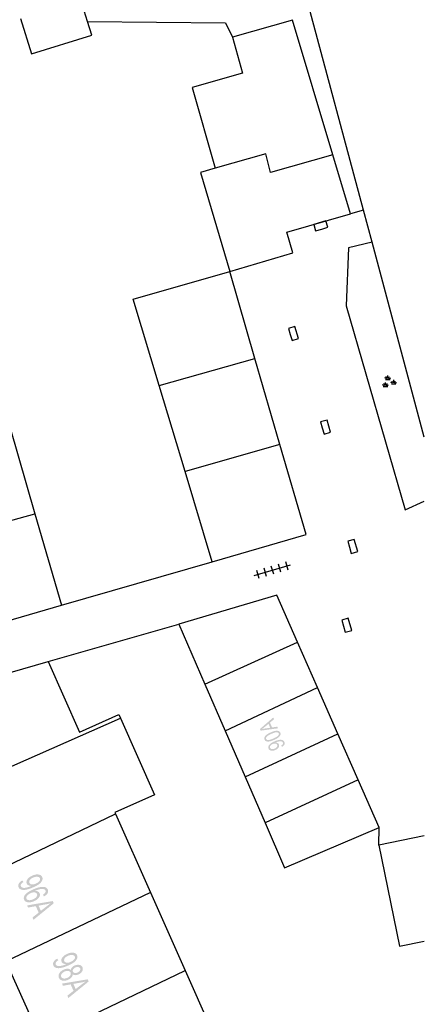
# Model space of a CAD drawing. Header units: metres. Extents: x 134521 to 134907, y 396000 to 396359.
# Tile 115 of 135: x 134883 to 134907, y 396184 to 396242. Entities that reach past the tile are written whole.
import ezdxf

# ---------------------------------------------------------------- set-up
doc = ezdxf.new("R2010")
doc.units = ezdxf.units.M
doc.header["$MEASUREMENT"] = 0

msp = doc.modelspace()

# ---------------------------------------------------------------- hatches: boundary and pattern name
at = {"linetype": 'Continuous', "lineweight": 0, "extrusion": (0, 0, -1)}
h = msp.add_hatch(color=251, dxfattribs=at)
h.paths.add_polyline_path([(-134896.844, 396199.904), (-134897.875, 396200.044), (-134897.832, 396200.14), (-134897.522, 396200.093), (-134897.395, 396200.381), (-134897.637, 396200.583), (-134897.591, 396200.686), (-134896.8, 396200.002)])
edge = h.paths.add_edge_path(flags=16)
edge.add_line((-134897.412, 396200.076), (-134897.309, 396200.309))
edge.add_line((-134897.309, 396200.309), (-134897.087, 396200.125))
edge.add_spline(control_points=[(-134897.087, 396200.125), (-134896.986, 396200.042), (-134896.919, 396199.993), (-134897.013, 396200.018), (-134897.11, 396200.034)], knot_values=[0, 0, 0, 0.5, 0.5, 1, 1, 1], degree=2, periodic=0)
edge.add_line((-134897.11, 396200.034), (-134897.412, 396200.076))
h = msp.add_hatch(color=251, dxfattribs=at)
edge = h.paths.add_edge_path()
edge.add_spline(control_points=[(-134897.641, 396199.353), (-134897.479, 396199.281), (-134897.369, 396199.263), (-134897.259, 396199.244), (-134897.183, 396199.27), (-134897.108, 396199.295), (-134897.075, 396199.37), (-134897.051, 396199.425), (-134897.062, 396199.48), (-134897.073, 396199.535), (-134897.117, 396199.587), (-134897.161, 396199.638), (-134897.234, 396199.689), (-134897.307, 396199.74), (-134897.443, 396199.8), (-134897.604, 396199.871), (-134897.714, 396199.89), (-134897.824, 396199.909), (-134897.9, 396199.883), (-134897.975, 396199.858), (-134898.009, 396199.783), (-134898.052, 396199.683), (-134897.983, 396199.585), (-134897.898, 396199.467), (-134897.641, 396199.353)], knot_values=[0, 0, 0, 0.083333, 0.083333, 0.166667, 0.166667, 0.25, 0.25, 0.333333, 0.333333, 0.416667, 0.416667, 0.5, 0.5, 0.583333, 0.583333, 0.666667, 0.666667, 0.75, 0.75, 0.833333, 0.833333, 0.916667, 0.916667, 1, 1, 1], degree=2, periodic=0)
edge = h.paths.add_edge_path(flags=16)
edge.add_spline(control_points=[(-134897.603, 396199.44), (-134897.828, 396199.539), (-134897.885, 396199.612), (-134897.942, 396199.684), (-134897.917, 396199.742), (-134897.891, 396199.8), (-134897.799, 396199.806), (-134897.707, 396199.813), (-134897.482, 396199.713), (-134897.256, 396199.614), (-134897.199, 396199.541), (-134897.142, 396199.469), (-134897.168, 396199.41), (-134897.194, 396199.352), (-134897.275, 396199.347), (-134897.377, 396199.34), (-134897.603, 396199.44)], knot_values=[0, 0, 0, 0.125, 0.125, 0.25, 0.25, 0.375, 0.375, 0.5, 0.5, 0.625, 0.625, 0.75, 0.75, 0.875, 0.875, 1, 1, 1], degree=2, periodic=0)
h = msp.add_hatch(color=251, dxfattribs=at)
edge = h.paths.add_edge_path()
edge.add_line((-134898.11, 396198.938), (-134898.064, 396199.015))
edge.add_spline(control_points=[(-134898.064, 396199.015), (-134898.136, 396199.059), (-134898.158, 396199.103), (-134898.179, 396199.147), (-134898.159, 396199.193), (-134898.142, 396199.231), (-134898.105, 396199.25), (-134898.069, 396199.269), (-134898.021, 396199.27), (-134897.973, 396199.271), (-134897.9, 396199.254), (-134897.827, 396199.237), (-134897.757, 396199.206), (-134897.749, 396199.203), (-134897.735, 396199.196), (-134897.8, 396199.194), (-134897.852, 396199.165), (-134897.905, 396199.136), (-134897.927, 396199.085), (-134897.965, 396199), (-134897.909, 396198.905), (-134897.852, 396198.81), (-134897.718, 396198.75), (-134897.579, 396198.689), (-134897.467, 396198.713), (-134897.355, 396198.737), (-134897.314, 396198.829), (-134897.284, 396198.896), (-134897.308, 396198.973), (-134897.331, 396199.05), (-134897.408, 396199.118), (-134897.484, 396199.186), (-134897.652, 396199.26), (-134897.827, 396199.337), (-134897.944, 396199.355), (-134898.06, 396199.372), (-134898.139, 396199.339), (-134898.219, 396199.307), (-134898.252, 396199.231), (-134898.288, 396199.151), (-134898.25, 396199.074), (-134898.213, 396198.996), (-134898.11, 396198.938)], knot_values=[0, 0, 0, 0.047619, 0.047619, 0.095238, 0.095238, 0.142857, 0.142857, 0.190476, 0.190476, 0.238095, 0.238095, 0.285714, 0.285714, 0.333333, 0.333333, 0.380952, 0.380952, 0.428571, 0.428571, 0.47619, 0.47619, 0.52381, 0.52381, 0.571429, 0.571429, 0.619048, 0.619048, 0.666667, 0.666667, 0.714286, 0.714286, 0.761905, 0.761905, 0.809524, 0.809524, 0.857143, 0.857143, 0.904762, 0.904762, 0.952381, 0.952381, 1, 1, 1], degree=2, periodic=0)
edge = h.paths.add_edge_path(flags=16)
edge.add_spline(control_points=[(-134897.554, 396199.105), (-134897.458, 396199.062), (-134897.418, 396198.999), (-134897.378, 396198.935), (-134897.402, 396198.881), (-134897.427, 396198.824), (-134897.506, 396198.81), (-134897.586, 396198.796), (-134897.683, 396198.839), (-134897.77, 396198.877), (-134897.808, 396198.941), (-134897.845, 396199.004), (-134897.819, 396199.062), (-134897.793, 396199.121), (-134897.722, 396199.134), (-134897.651, 396199.148), (-134897.554, 396199.105)], knot_values=[0, 0, 0, 0.125, 0.125, 0.25, 0.25, 0.375, 0.375, 0.5, 0.5, 0.625, 0.625, 0.75, 0.75, 0.875, 0.875, 1, 1, 1], degree=2, periodic=0)
h = msp.add_hatch(color=251, dxfattribs=at)
edge = h.paths.add_edge_path()
edge.add_line((-134882.677, 396190.995), (-134882.739, 396190.894))
edge.add_spline(control_points=[(-134882.739, 396190.894), (-134882.631, 396190.829), (-134882.597, 396190.768), (-134882.562, 396190.706), (-134882.589, 396190.646), (-134882.612, 396190.594), (-134882.665, 396190.571), (-134882.718, 396190.548), (-134882.788, 396190.549), (-134882.859, 396190.551), (-134882.967, 396190.579), (-134883.076, 396190.607), (-134883.181, 396190.654), (-134883.192, 396190.659), (-134883.214, 396190.669), (-134883.119, 396190.667), (-134883.043, 396190.703), (-134882.967, 396190.739), (-134882.937, 396190.807), (-134882.886, 396190.92), (-134882.975, 396191.054), (-134883.063, 396191.187), (-134883.265, 396191.277), (-134883.473, 396191.369), (-134883.637, 396191.344), (-134883.8, 396191.318), (-134883.855, 396191.195), (-134883.895, 396191.106), (-134883.856, 396191), (-134883.816, 396190.894), (-134883.7, 396190.797), (-134883.584, 396190.699), (-134883.332, 396190.587), (-134883.069, 396190.471), (-134882.897, 396190.44), (-134882.724, 396190.408), (-134882.609, 396190.447), (-134882.495, 396190.486), (-134882.45, 396190.587), (-134882.402, 396190.694), (-134882.462, 396190.802), (-134882.521, 396190.91), (-134882.677, 396190.995)], knot_values=[0, 0, 0, 0.047619, 0.047619, 0.095238, 0.095238, 0.142857, 0.142857, 0.190476, 0.190476, 0.238095, 0.238095, 0.285714, 0.285714, 0.333333, 0.333333, 0.380952, 0.380952, 0.428571, 0.428571, 0.47619, 0.47619, 0.52381, 0.52381, 0.571429, 0.571429, 0.619048, 0.619048, 0.666667, 0.666667, 0.714286, 0.714286, 0.761905, 0.761905, 0.809524, 0.809524, 0.857143, 0.857143, 0.904762, 0.904762, 0.952381, 0.952381, 1, 1, 1], degree=2, periodic=0)
edge = h.paths.add_edge_path(flags=16)
edge.add_spline(control_points=[(-134883.485, 396190.805), (-134883.63, 396190.869), (-134883.692, 396190.958), (-134883.755, 396191.047), (-134883.722, 396191.119), (-134883.689, 396191.194), (-134883.573, 396191.209), (-134883.457, 396191.223), (-134883.311, 396191.159), (-134883.18, 396191.1), (-134883.121, 396191.012), (-134883.063, 396190.923), (-134883.097, 396190.845), (-134883.132, 396190.768), (-134883.236, 396190.754), (-134883.34, 396190.74), (-134883.485, 396190.805)], knot_values=[0, 0, 0, 0.125, 0.125, 0.25, 0.25, 0.375, 0.375, 0.5, 0.5, 0.625, 0.625, 0.75, 0.75, 0.875, 0.875, 1, 1, 1], degree=2, periodic=0)
h = msp.add_hatch(color=251, dxfattribs=at)
edge = h.paths.add_edge_path()
edge.add_line((-134883.96, 396190.038), (-134883.897, 396190.143))
edge.add_spline(control_points=[(-134883.897, 396190.143), (-134883.99, 396190.202), (-134884.023, 396190.25), (-134884.075, 396190.328), (-134884.046, 396190.394), (-134884.022, 396190.448), (-134883.959, 396190.469), (-134883.877, 396190.496), (-134883.752, 396190.477), (-134883.627, 396190.459), (-134883.421, 396190.368), (-134883.532, 396190.369), (-134883.603, 396190.33), (-134883.673, 396190.292), (-134883.702, 396190.227), (-134883.752, 396190.115), (-134883.663, 396189.981), (-134883.574, 396189.847), (-134883.378, 396189.76), (-134883.249, 396189.702), (-134883.122, 396189.69), (-134882.995, 396189.678), (-134882.907, 396189.717), (-134882.819, 396189.756), (-134882.783, 396189.838), (-134882.72, 396189.979), (-134882.836, 396190.136), (-134882.951, 396190.293), (-134883.306, 396190.451), (-134883.703, 396190.627), (-134883.927, 396190.609), (-134884.122, 396190.594), (-134884.187, 396190.449), (-134884.235, 396190.341), (-134884.174, 396190.232), (-134884.114, 396190.122), (-134883.96, 396190.038)], knot_values=[0, 0, 0, 0.055556, 0.055556, 0.111111, 0.111111, 0.166667, 0.166667, 0.222222, 0.222222, 0.277778, 0.277778, 0.333333, 0.333333, 0.388889, 0.388889, 0.444444, 0.444444, 0.5, 0.5, 0.555556, 0.555556, 0.611111, 0.611111, 0.666667, 0.666667, 0.722222, 0.722222, 0.777778, 0.777778, 0.833333, 0.833333, 0.888889, 0.888889, 0.944444, 0.944444, 1, 1, 1], degree=2, periodic=0)
edge = h.paths.add_edge_path(flags=16)
edge.add_spline(control_points=[(-134883.166, 396190.234), (-134883.079, 396190.196), (-134883.011, 396190.136), (-134882.942, 396190.076), (-134882.92, 396190.013), (-134882.898, 396189.951), (-134882.92, 396189.902), (-134882.951, 396189.831), (-134883.06, 396189.818), (-134883.169, 396189.805), (-134883.316, 396189.871), (-134883.459, 396189.934), (-134883.518, 396190.021), (-134883.578, 396190.107), (-134883.544, 396190.184), (-134883.51, 396190.26), (-134883.404, 396190.277), (-134883.299, 396190.293), (-134883.166, 396190.234)], knot_values=[0, 0, 0, 0.111111, 0.111111, 0.222222, 0.222222, 0.333333, 0.333333, 0.444444, 0.444444, 0.555556, 0.555556, 0.666667, 0.666667, 0.777778, 0.777778, 0.888889, 0.888889, 1, 1, 1], degree=2, periodic=0)
h = msp.add_hatch(color=251, dxfattribs=at)
h.paths.add_polyline_path([(-134883.338, 396188.65), (-134884.543, 396189.633), (-134884.485, 396189.763), (-134882.958, 396189.506), (-134883.015, 396189.377), (-134883.474, 396189.462), (-134883.645, 396189.078), (-134883.277, 396188.788)])
edge = h.paths.add_edge_path(flags=16)
edge.add_line((-134883.637, 396189.492), (-134883.775, 396189.182))
edge.add_line((-134883.775, 396189.182), (-134884.113, 396189.447))
edge.add_spline(control_points=[(-134884.113, 396189.447), (-134884.267, 396189.567), (-134884.368, 396189.637), (-134884.229, 396189.597), (-134884.085, 396189.57)], knot_values=[0, 0, 0, 0.5, 0.5, 1, 1, 1], degree=2, periodic=0)
edge.add_line((-134884.085, 396189.57), (-134883.637, 396189.492))
h = msp.add_hatch(color=251, dxfattribs=at)
edge = h.paths.add_edge_path()
edge.add_line((-134884.749, 396186.34), (-134884.811, 396186.239))
edge.add_spline(control_points=[(-134884.811, 396186.239), (-134884.703, 396186.174), (-134884.669, 396186.113), (-134884.634, 396186.051), (-134884.661, 396185.991), (-134884.684, 396185.939), (-134884.737, 396185.916), (-134884.79, 396185.893), (-134884.86, 396185.894), (-134884.931, 396185.896), (-134885.039, 396185.924), (-134885.148, 396185.952), (-134885.253, 396185.999), (-134885.264, 396186.004), (-134885.286, 396186.014), (-134885.191, 396186.012), (-134885.115, 396186.048), (-134885.039, 396186.084), (-134885.009, 396186.152), (-134884.958, 396186.265), (-134885.047, 396186.399), (-134885.135, 396186.532), (-134885.337, 396186.622), (-134885.545, 396186.714), (-134885.709, 396186.689), (-134885.872, 396186.663), (-134885.927, 396186.54), (-134885.967, 396186.451), (-134885.928, 396186.345), (-134885.888, 396186.239), (-134885.772, 396186.142), (-134885.656, 396186.044), (-134885.404, 396185.932), (-134885.141, 396185.816), (-134884.969, 396185.785), (-134884.796, 396185.753), (-134884.681, 396185.792), (-134884.567, 396185.831), (-134884.522, 396185.932), (-134884.474, 396186.039), (-134884.534, 396186.147), (-134884.593, 396186.255), (-134884.749, 396186.34)], knot_values=[0, 0, 0, 0.047619, 0.047619, 0.095238, 0.095238, 0.142857, 0.142857, 0.190476, 0.190476, 0.238095, 0.238095, 0.285714, 0.285714, 0.333333, 0.333333, 0.380952, 0.380952, 0.428571, 0.428571, 0.47619, 0.47619, 0.52381, 0.52381, 0.571429, 0.571429, 0.619048, 0.619048, 0.666667, 0.666667, 0.714286, 0.714286, 0.761905, 0.761905, 0.809524, 0.809524, 0.857143, 0.857143, 0.904762, 0.904762, 0.952381, 0.952381, 1, 1, 1], degree=2, periodic=0)
edge = h.paths.add_edge_path(flags=16)
edge.add_spline(control_points=[(-134885.557, 396186.15), (-134885.702, 396186.214), (-134885.764, 396186.303), (-134885.827, 396186.392), (-134885.794, 396186.464), (-134885.761, 396186.539), (-134885.645, 396186.554), (-134885.529, 396186.568), (-134885.383, 396186.504), (-134885.252, 396186.445), (-134885.193, 396186.357), (-134885.135, 396186.268), (-134885.169, 396186.19), (-134885.204, 396186.113), (-134885.308, 396186.099), (-134885.412, 396186.085), (-134885.557, 396186.15)], knot_values=[0, 0, 0, 0.125, 0.125, 0.25, 0.25, 0.375, 0.375, 0.5, 0.5, 0.625, 0.625, 0.75, 0.75, 0.875, 0.875, 1, 1, 1], degree=2, periodic=0)
h = msp.add_hatch(color=251, dxfattribs=at)
edge = h.paths.add_edge_path()
edge.add_spline(control_points=[(-134885.56, 396185.663), (-134885.567, 396185.75), (-134885.623, 396185.816), (-134885.679, 396185.881), (-134885.778, 396185.925), (-134885.927, 396185.991), (-134886.061, 396185.965), (-134886.194, 396185.939), (-134886.247, 396185.82), (-134886.3, 396185.7), (-134886.228, 396185.581), (-134886.157, 396185.462), (-134886.007, 396185.396), (-134885.912, 396185.353), (-134885.827, 396185.355), (-134885.741, 396185.358), (-134885.673, 396185.409), (-134885.669, 396185.306), (-134885.597, 396185.221), (-134885.525, 396185.136), (-134885.398, 396185.08), (-134885.222, 396185.002), (-134885.065, 396185.031), (-134884.909, 396185.061), (-134884.849, 396185.196), (-134884.789, 396185.332), (-134884.872, 396185.468), (-134884.956, 396185.604), (-134885.135, 396185.684), (-134885.269, 396185.743), (-134885.379, 396185.738), (-134885.49, 396185.733), (-134885.56, 396185.663)], knot_values=[0, 0, 0, 0.0625, 0.0625, 0.125, 0.125, 0.1875, 0.1875, 0.25, 0.25, 0.3125, 0.3125, 0.375, 0.375, 0.4375, 0.4375, 0.5, 0.5, 0.5625, 0.5625, 0.625, 0.625, 0.6875, 0.6875, 0.75, 0.75, 0.8125, 0.8125, 0.875, 0.875, 0.9375, 0.9375, 1, 1, 1], degree=2, periodic=0)
edge = h.paths.add_edge_path(flags=16)
edge.add_spline(control_points=[(-134885.185, 396185.568), (-134885.113, 396185.536), (-134885.056, 396185.483), (-134884.998, 396185.431), (-134884.981, 396185.369), (-134884.964, 396185.308), (-134884.987, 396185.257), (-134885.023, 396185.176), (-134885.124, 396185.159), (-134885.224, 396185.141), (-134885.344, 396185.195), (-134885.466, 396185.249), (-134885.522, 396185.337), (-134885.577, 396185.426), (-134885.541, 396185.507), (-134885.506, 396185.586), (-134885.405, 396185.603), (-134885.303, 396185.62), (-134885.185, 396185.568)], knot_values=[0, 0, 0, 0.111111, 0.111111, 0.222222, 0.222222, 0.333333, 0.333333, 0.444444, 0.444444, 0.555556, 0.555556, 0.666667, 0.666667, 0.777778, 0.777778, 0.888889, 0.888889, 1, 1, 1], degree=2, periodic=0)
edge = h.paths.add_edge_path(flags=16)
edge.add_spline(control_points=[(-134885.835, 396185.812), (-134885.738, 396185.769), (-134885.695, 396185.7), (-134885.651, 396185.631), (-134885.681, 396185.565), (-134885.71, 396185.5), (-134885.789, 396185.486), (-134885.868, 396185.472), (-134885.957, 396185.512), (-134886.05, 396185.553), (-134886.094, 396185.623), (-134886.138, 396185.693), (-134886.11, 396185.757), (-134886.081, 396185.821), (-134886.001, 396185.836), (-134885.921, 396185.85), (-134885.835, 396185.812)], knot_values=[0, 0, 0, 0.125, 0.125, 0.25, 0.25, 0.375, 0.375, 0.5, 0.5, 0.625, 0.625, 0.75, 0.75, 0.875, 0.875, 1, 1, 1], degree=2, periodic=0)
h = msp.add_hatch(color=251, dxfattribs=at)
h.paths.add_polyline_path([(-134885.41, 396183.995), (-134886.615, 396184.978), (-134886.557, 396185.108), (-134885.03, 396184.851), (-134885.087, 396184.722), (-134885.546, 396184.807), (-134885.717, 396184.423), (-134885.349, 396184.133)])
edge = h.paths.add_edge_path(flags=16)
edge.add_line((-134885.709, 396184.837), (-134885.847, 396184.527))
edge.add_line((-134885.847, 396184.527), (-134886.185, 396184.792))
edge.add_spline(control_points=[(-134886.185, 396184.792), (-134886.339, 396184.912), (-134886.44, 396184.982), (-134886.301, 396184.942), (-134886.157, 396184.915)], knot_values=[0, 0, 0, 0.5, 0.5, 1, 1, 1], degree=2, periodic=0)
edge.add_line((-134886.157, 396184.915), (-134885.709, 396184.837))

# ---------------------------------------------------------------- linework, layer by layer
at = {"color": 251}
for p, q in [((134886.55, 396242.104), (134886.159, 396243.382)), ((134902.956, 396230.876), (134899.647, 396243.21)), ((134882.572, 396242.283), (134883.216, 396240.18)), ((134886.803, 396241.278), (134886.55, 396242.104)), ((134886.55, 396242.104), (134894.76, 396242.012)), ((134894.76, 396242.012), (134895.16, 396241.157)), ((134898.738, 396242.179), (134895.16, 396241.157)), ((134901.13, 396234.163), (134898.738, 396242.179)), ((134883.216, 396240.18), (134886.803, 396241.278)), ((134895.16, 396241.157), (134895.77, 396239.024)), ((134895.77, 396239.024), (134892.773, 396238.167)), ((134892.773, 396238.167), (134894.146, 396233.364)), ((134897.143, 396234.22), (134894.146, 396233.364)), ((134897.432, 396233.112), (134897.143, 396234.22)), ((134901.13, 396234.163), (134897.432, 396233.112)), ((134902.177, 396230.653), (134901.13, 396234.163)), ((134894.146, 396233.364), (134893.267, 396233.113)), ((134893.267, 396233.113), (134895, 396227.221)), ((134902.956, 396230.876), (134902.177, 396230.653)), ((134903.469, 396228.96), (134902.956, 396230.876)), ((134898.39, 396229.568), (134902.177, 396230.653)), ((134898.751, 396228.34), (134898.39, 396229.568)), ((134902.06, 396228.63), (134901.925, 396225.175)), ((134903.469, 396228.96), (134902.06, 396228.63)), ((134906.571, 396217.372), (134903.469, 396228.96)), ((134895, 396227.221), (134898.751, 396228.34)), ((134889.27, 396225.579), (134895, 396227.221)), ((134896.505, 396222.039), (134895, 396227.221)), ((134890.81, 396220.45), (134889.27, 396225.579)), ((134901.925, 396225.175), (134905.434, 396213.046)), ((134890.81, 396220.45), (134896.505, 396222.039)), ((134897.991, 396216.923), (134896.505, 396222.039)), ((134904.338, 396220.838), (134904.22, 396220.889)), ((134904.266, 396220.802), (134904.536, 396220.802)), ((134904.357, 396220.86), (134904.292, 396220.971)), ((134904.401, 396220.863), (134904.401, 396221.042)), ((134904.444, 396220.86), (134904.509, 396220.971)), ((134904.463, 396220.838), (134904.581, 396220.889)), ((134904.753, 396220.6), (134904.753, 396220.779)), ((134892.347, 396215.33), (134890.81, 396220.45)), ((134904.203, 396220.421), (134904.085, 396220.472)), ((134904.13, 396220.385), (134904.401, 396220.385)), ((134904.222, 396220.443), (134904.157, 396220.554)), ((134904.265, 396220.446), (134904.265, 396220.625)), ((134904.309, 396220.443), (134904.374, 396220.554)), ((134904.328, 396220.421), (134904.446, 396220.472)), ((134904.691, 396220.575), (134904.573, 396220.626)), ((134904.618, 396220.539), (134904.889, 396220.539)), ((134904.71, 396220.597), (134904.645, 396220.708)), ((134904.797, 396220.597), (134904.862, 396220.708)), ((134904.816, 396220.575), (134904.934, 396220.626)), ((134881.937, 396217.975), (134883.423, 396212.812)), ((134897.991, 396216.923), (134892.347, 396215.33)), ((134899.542, 396211.582), (134897.991, 396216.923)), ((134893.96, 396209.957), (134892.347, 396215.33)), ((134905.434, 396213.046), (134906.571, 396213.555)), ((134874.218, 396210.214), (134883.423, 396212.812)), ((134883.423, 396212.812), (134884.992, 396207.363)), ((134893.96, 396209.957), (134899.542, 396211.582)), ((134884.992, 396207.363), (134893.96, 396209.957)), ((134896.466, 396209.134), (134898.626, 396209.764)), ((134897.616, 396209.209), (134897.476, 396209.689)), ((134898.048, 396209.335), (134897.908, 396209.815)), ((134898.48, 396209.461), (134898.34, 396209.941)), ((134896.752, 396208.957), (134896.612, 396209.437)), ((134897.184, 396209.083), (134897.044, 396209.563)), ((134897.799, 396207.961), (134891.976, 396206.248)), ((134899.03, 396205.17), (134897.799, 396207.961)), ((134875.81, 396204.71), (134884.992, 396207.363)), ((134884.204, 396204.012), (134891.976, 396206.248)), ((134891.976, 396206.248), (134893.53, 396202.662)), ((134893.53, 396202.662), (134899.03, 396205.17)), ((134900.22, 396202.471), (134899.03, 396205.17)), ((134881.077, 396203.109), (134884.204, 396204.012)), ((134884.204, 396204.012), (134886.067, 396199.812)), ((134893.53, 396202.662), (134894.727, 396199.9)), ((134894.727, 396199.9), (134900.22, 396202.471)), ((134901.435, 396199.717), (134900.22, 396202.471)), ((134886.067, 396199.812), (134888.416, 396200.857)), ((134888.416, 396200.857), (134888.506, 396200.655)), ((134877.437, 396195.762), (134888.506, 396200.655)), ((134888.506, 396200.655), (134890.538, 396196.089)), ((134894.727, 396199.9), (134895.917, 396197.156)), ((134895.917, 396197.156), (134901.435, 396199.717)), ((134902.645, 396196.972), (134901.435, 396199.717)), ((134895.917, 396197.156), (134897.106, 396194.413)), ((134902.645, 396196.972), (134897.106, 396194.413)), ((134903.893, 396194.143), (134902.645, 396196.972)), ((134890.538, 396196.089), (134888.182, 396195.041)), ((134888.182, 396195.041), (134888.221, 396194.952)), ((134879.628, 396190.838), (134888.221, 396194.952)), ((134888.221, 396194.952), (134890.297, 396190.272)), ((134897.106, 396194.413), (134898.264, 396191.741)), ((134898.264, 396191.741), (134903.893, 396194.143)), ((134903.86, 396193.089), (134903.893, 396194.143)), ((134906.571, 396193.65), (134903.86, 396193.089)), ((134903.86, 396193.089), (134905.103, 396187.08)), ((134890.297, 396190.272), (134881.702, 396186.178)), ((134890.297, 396190.272), (134892.356, 396185.628)), ((134905.103, 396187.08), (134906.571, 396187.376)), ((134881.702, 396186.178), (134883.772, 396181.528)), ((134883.772, 396181.528), (134892.356, 396185.628)), ((134892.356, 396185.628), (134894.424, 396180.965))]:
    msp.add_line(p, q, dxfattribs=at)
at = {"color": 251, "flags": 128}
for points in [[(134900.473, 396229.75), (134900.833, 396229.855), (134900.721, 396230.239), (134900.001, 396230.029), (134900.113, 396229.645), (134900.473, 396229.75)], [(134898.601, 396223.482), (134898.706, 396223.122), (134899.09, 396223.234), (134898.88, 396223.954), (134898.496, 396223.842), (134898.601, 396223.482)], [(134900.509, 396217.914), (134900.614, 396217.554), (134900.998, 396217.666), (134900.788, 396218.386), (134900.404, 396218.274), (134900.509, 396217.914)], [(134902.123, 396210.812), (134902.228, 396210.452), (134902.612, 396210.564), (134902.402, 396211.284), (134902.018, 396211.172), (134902.123, 396210.812)], [(134901.766, 396206.115), (134901.871, 396205.755), (134902.255, 396205.867), (134902.045, 396206.587), (134901.661, 396206.475), (134901.766, 396206.115)]]:
    msp.add_lwpolyline(points, dxfattribs=at)

doc.saveas('drawing.dxf')
